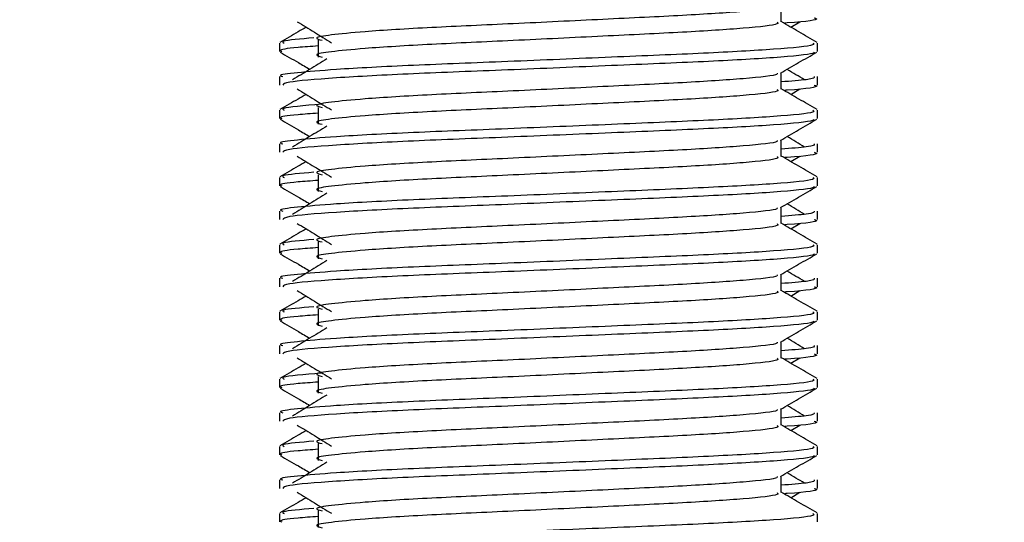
# Model space of a CAD drawing. Header units: millimetres. Extents: x 0 to 420, y 0 to 300.
# Tile 63 of 73: x 349.59 to 354.17, y 151.83 to 154.18. Entities that reach past the tile are written whole.
import ezdxf

# ---------------------------------------------------------------- set-up
doc = ezdxf.new("R2010")
doc.units = ezdxf.units.MM
doc.layers.add('QUOTE', color=174, linetype='Continuous')
doc.styles.add('SLDTEXTSTYLE3', font='TXT', dxfattribs={"width": 0.75})
doc.dimstyles.new('SLDDIMSTYLE0', dxfattribs={"dimtxt": 3, "dimasz": 3, "dimexe": 0, "dimexo": 0.0625, "dimgap": 0.75, "dimtad": 1, "dimlfac": 6.385029, "dimrnd": 1e-09, "dimzin": 12, "dimdsep": 46, "dimtxsty": 'SLDTEXTSTYLE3', "dimsah": 1, "dimcen": 0.09, "dimadec": 0, "dimazin": 3, "dimtfac": 1, "dimtdec": 3, "dimtofl": 0, "dimtmove": 0, "dimatfit": 3, "dimfxl": 0, "dimfrac": 2, "dimtolj": 1, "dimtzin": 12, "dimarcsym": 0})

# ---------------------------------------------------------------- blocks, each defined once
blk = doc.blocks.new('_D_2')
at = {"layer": 'QUOTE'}
for p, q in [((345.4357, 283.2566), (382.3363, 283.2566)), ((380.3363, 140.8766), (380.3363, 283.2566)), ((363.3779, 140.8766), (382.3363, 140.8766))]:
    blk.add_line(p, q, dxfattribs=at)
for points in [[(380.3363, 283.2566), (379.8363, 280.2566), (380.8363, 280.2566)], [(380.3363, 140.8766), (380.8363, 143.8766), (379.8363, 143.8766)]]:
    blk.add_solid(points, dxfattribs=at)
at = {"layer": 'QUOTE', "insert": (376.4691, 207.0791), "char_height": 3, "attachment_point": 1, "rotation": 90, "style": 'SLDTEXTSTYLE3'}
blk.add_mtext('909,1', dxfattribs=at)

msp = doc.modelspace()

# ---------------------------------------------------------------- linework, layer by layer
at = {"color": 7, "linetype": 'Continuous', "lineweight": 25}
for p, q in [((353.133, 154.1655), (353.133, 154.2419)), ((353.1782, 154.141), (353.2201, 154.1667)), ((350.7967, 154.0673), (350.7967, 154.0282)), ((350.977, 154.0802), (350.977, 154.0019)), ((353.3025, 154.0282), (353.3025, 154.0673)), ((353.133, 153.8523), (353.133, 153.9286)), ((350.7967, 153.9107), (350.7967, 153.8716)), ((353.3025, 153.8716), (353.3025, 153.9107)), ((353.1782, 153.8277), (353.2201, 153.8534)), ((350.7967, 153.754), (350.7967, 153.715)), ((350.977, 153.767), (350.977, 153.6887)), ((353.3025, 153.715), (353.3025, 153.754)), ((353.133, 153.539), (353.133, 153.6154)), ((350.7967, 153.5975), (350.7967, 153.5584)), ((353.3025, 153.5584), (353.3025, 153.5975)), ((353.1782, 153.5145), (353.2201, 153.5402)), ((350.7967, 153.4408), (350.7967, 153.4017)), ((350.977, 153.4538), (350.977, 153.3754)), ((353.3025, 153.4017), (353.3025, 153.4408)), ((350.7967, 153.2842), (350.7967, 153.2452)), ((353.133, 153.2258), (353.133, 153.3022)), ((353.3025, 153.2452), (353.3025, 153.2842)), ((353.1782, 153.2013), (353.2201, 153.227)), ((350.7967, 153.1276), (350.7967, 153.0885)), ((350.977, 153.1405), (350.977, 153.0622)), ((353.3025, 153.0885), (353.3025, 153.1276)), ((350.7967, 152.971), (350.7967, 152.932)), ((353.133, 152.9126), (353.133, 152.9889)), ((353.3025, 152.932), (353.3025, 152.971)), ((353.1782, 152.888), (353.2201, 152.9137)), ((350.977, 152.8273), (350.977, 152.749)), ((350.7967, 152.8143), (350.7967, 152.7753)), ((353.3025, 152.7753), (353.3025, 152.8143)), ((350.7967, 152.6578), (350.7967, 152.6187)), ((353.133, 152.5993), (353.133, 152.6757)), ((353.3025, 152.6187), (353.3025, 152.6578)), ((353.1782, 152.5748), (353.2201, 152.6005)), ((350.977, 152.5141), (350.977, 152.4357)), ((350.7967, 152.5011), (350.7967, 152.462)), ((353.3025, 152.462), (353.3025, 152.5011)), ((350.7967, 152.3445), (350.7967, 152.3055)), ((353.133, 152.2861), (353.133, 152.3625)), ((353.3025, 152.3055), (353.3025, 152.3445)), ((353.1782, 152.2616), (353.2201, 152.2873)), ((350.7967, 152.1879), (350.7967, 152.1488)), ((350.977, 152.2008), (350.977, 152.1225)), ((353.3025, 152.1488), (353.3025, 152.1879)), ((353.133, 151.9729), (353.133, 152.0492)), ((350.7967, 152.0313), (350.7967, 151.9923)), ((353.3025, 151.9923), (353.3025, 152.0313)), ((353.1782, 151.9484), (353.2201, 151.974)), ((350.7967, 151.8746), (350.7967, 151.8356)), ((350.977, 151.8876), (350.977, 151.8093)), ((353.3025, 151.8356), (353.3025, 151.8746))]:
    msp.add_line(p, q, dxfattribs=at)
for points, knots in [([(353.1138, 154.2397), (353.1151, 154.2379), (353.1208, 154.23), (352.9733, 154.2139), (352.6901, 154.1957), (352.305, 154.1774), (351.8869, 154.1568), (351.4909, 154.1394), (351.1983, 154.1216), (351.0297, 154.1046), (350.9509, 154.0921), (350.9816, 154.0837), (350.9953, 154.0799)], [0, 0, 0, 0, 0.035107, 0.156135, 0.273953, 0.391653, 0.512699, 0.629093, 0.748412, 0.840135, 0.92875, 1, 1, 1, 1]), ([(350.8791, 154.1667), (350.9058, 154.1503), (350.9592, 154.1176), (351.0125, 154.0849), (351.0391, 154.0686)], [0, 0, 0, 0, 0.500011, 1, 1, 1, 1]), ([(353.1142, 154.1653), (353.1177, 154.1622), (353.128, 154.1531), (352.9755, 154.1356), (352.6895, 154.1174), (352.3052, 154.0991), (351.8869, 154.0784), (351.4909, 154.0611), (351.1983, 154.0433), (351.0297, 154.0263), (350.9509, 154.0138), (350.9816, 154.0054), (350.9953, 154.0016)], [0, 0, 0, 0, 0.059132, 0.1771634, 0.2920638, 0.4068492, 0.5248979, 0.6384095, 0.7547738, 0.8442256, 0.9306466, 1, 1, 1, 1]), ([(353.3002, 154.0704), (353.2718, 154.0868), (353.2161, 154.119), (353.1604, 154.1513), (353.133, 154.1671)], [0, 0, 0, 0, 0.508368, 1, 1, 1, 1]), ([(353.2863, 154.1849), (353.2908, 154.1834), (353.3141, 154.1759), (353.2576, 154.1669), (353.1536, 154.1602), (353.15, 154.1599)], [0, 0, 0, 0, 0.190296, 0.972093, 1, 1, 1, 1]), ([(350.921, 154.141), (350.9087, 154.1338), (350.868, 154.1103), (350.8274, 154.0868), (350.799, 154.0704)], [0, 0, 0, 0, 0.303338, 1, 1, 1, 1]), ([(353.2808, 154.0673), (353.2847, 154.0643), (353.2965, 154.0552), (353.1203, 154.0377), (352.7897, 154.0195), (352.3452, 154.0012), (351.8613, 153.9806), (351.4039, 153.9632), (351.0638, 153.9455), (350.8734, 153.9284), (350.7864, 153.9182), (350.8074, 153.9121), (350.8123, 153.9107)], [0, 0, 0, 0, 0.0610772, 0.1845123, 0.3046768, 0.4247211, 0.5481742, 0.6668878, 0.7885815, 0.8821287, 0.9725098, 1, 1, 1, 1]), ([(350.9566, 154.0914), (350.8952, 154.0862), (350.7978, 154.0778), (350.8128, 154.0701), (350.8183, 154.0673)], [0, 0, 0, 0, 0.6298517, 1, 1, 1, 1]), ([(350.7996, 154.0251), (350.828, 154.0087), (350.8742, 153.9819), (350.9204, 153.9552), (350.9382, 153.9448)], [0, 0, 0, 0, 0.61317, 1, 1, 1, 1]), ([(350.977, 154.0535), (350.9437, 154.0511), (350.8413, 154.0436), (350.7925, 154.0356), (350.8043, 154.0296), (350.8071, 154.0282)], [0, 0, 0, 0, 0.270543, 0.831179, 1, 1, 1, 1]), ([(353.2875, 154.0248), (353.2866, 154.0229), (353.2826, 154.0148), (353.1207, 153.9986), (352.7896, 153.9803), (352.3451, 153.9621), (351.8618, 153.9414), (351.4022, 153.9241), (351.0405, 153.9047), (350.8226, 153.8862), (350.8158, 153.8759), (350.8129, 153.8716)], [0, 0, 0, 0, 0.039912, 0.166158, 0.289058, 0.411836, 0.5381, 0.659517, 0.783982, 0.909693, 1, 1, 1, 1]), ([(353.1296, 153.9267), (353.1579, 153.9431), (353.2146, 153.9759), (353.2712, 154.0087), (353.2995, 154.0251)], [0, 0, 0, 0, 0.499936, 1, 1, 1, 1]), ([(351.0175, 153.9934), (350.9908, 153.977), (350.9374, 153.9443), (350.8841, 153.9116), (350.8575, 153.8953)], [0, 0, 0, 0, 0.49999, 1, 1, 1, 1]), ([(353.1138, 153.9264), (353.1151, 153.9247), (353.1208, 153.9168), (352.9733, 153.9007), (352.6901, 153.8824), (352.305, 153.8642), (351.8869, 153.8435), (351.4909, 153.8262), (351.1983, 153.8084), (351.0297, 153.7914), (350.9509, 153.7789), (350.9816, 153.7705), (350.9953, 153.7667)], [0, 0, 0, 0, 0.035107, 0.156135, 0.273953, 0.391653, 0.512699, 0.629093, 0.748412, 0.840135, 0.92875, 1, 1, 1, 1]), ([(353.2417, 153.8953), (353.2151, 153.9116), (353.1882, 153.9281), (353.1612, 153.9447), (353.1609, 153.9448)], [0, 0, 0, 0, 0.989832, 1, 1, 1, 1]), ([(353.2869, 153.9107), (353.2876, 153.906), (353.2888, 153.8981), (353.1782, 153.8895), (353.133, 153.886)], [0, 0, 0, 0, 0.590683, 1, 1, 1, 1]), ([(350.8791, 153.8534), (350.9058, 153.8371), (350.9592, 153.8044), (351.0125, 153.7717), (351.0391, 153.7553)], [0, 0, 0, 0, 0.500011, 1, 1, 1, 1]), ([(353.1142, 153.852), (353.1177, 153.849), (353.128, 153.8399), (352.9755, 153.8224), (352.6895, 153.8041), (352.3052, 153.7859), (351.8869, 153.7652), (351.4909, 153.7479), (351.1983, 153.7301), (351.0297, 153.7131), (350.9509, 153.7006), (350.9816, 153.6922), (350.9953, 153.6884)], [0, 0, 0, 0, 0.059132, 0.177163, 0.292064, 0.406849, 0.524898, 0.638409, 0.754774, 0.844226, 0.930647, 1, 1, 1, 1]), ([(353.3002, 153.7572), (353.2718, 153.7735), (353.2161, 153.8058), (353.1604, 153.838), (353.133, 153.8539)], [0, 0, 0, 0, 0.5083681, 1, 1, 1, 1]), ([(353.2863, 153.8716), (353.2908, 153.8702), (353.3141, 153.8627), (353.2576, 153.8536), (353.1536, 153.8469), (353.15, 153.8467)], [0, 0, 0, 0, 0.190296, 0.972093, 1, 1, 1, 1]), ([(350.921, 153.8277), (350.9087, 153.8206), (350.868, 153.7971), (350.8274, 153.7735), (350.799, 153.7572)], [0, 0, 0, 0, 0.303338, 1, 1, 1, 1]), ([(353.2808, 153.754), (353.2847, 153.751), (353.2965, 153.742), (353.1203, 153.7245), (352.7897, 153.7062), (352.3452, 153.688), (351.8613, 153.6673), (351.4039, 153.65), (351.0638, 153.6322), (350.8734, 153.6152), (350.7864, 153.605), (350.8074, 153.5989), (350.8123, 153.5975)], [0, 0, 0, 0, 0.061077, 0.184512, 0.304677, 0.424721, 0.548174, 0.666888, 0.788581, 0.882129, 0.97251, 1, 1, 1, 1]), ([(350.9905, 153.782), (350.9128, 153.7754), (350.7983, 153.7658), (350.8135, 153.7569), (350.8183, 153.754)], [0, 0, 0, 0, 0.678995, 1, 1, 1, 1]), ([(350.7996, 153.7118), (350.828, 153.6954), (350.8742, 153.6687), (350.9204, 153.6419), (350.9382, 153.6316)], [0, 0, 0, 0, 0.61317, 1, 1, 1, 1]), ([(350.977, 153.7403), (350.9437, 153.7378), (350.8413, 153.7304), (350.7925, 153.7224), (350.8043, 153.7164), (350.8071, 153.715)], [0, 0, 0, 0, 0.270543, 0.831179, 1, 1, 1, 1]), ([(353.2875, 153.7116), (353.2866, 153.7097), (353.2826, 153.7016), (353.1207, 153.6853), (352.7896, 153.6671), (352.3451, 153.6489), (351.8618, 153.6282), (351.4022, 153.6109), (351.0405, 153.5915), (350.8226, 153.573), (350.8158, 153.5627), (350.8129, 153.5584)], [0, 0, 0, 0, 0.039912, 0.166158, 0.289058, 0.411836, 0.5381, 0.659517, 0.783982, 0.909693, 1, 1, 1, 1]), ([(353.1296, 153.6134), (353.1579, 153.6298), (353.2146, 153.6626), (353.2712, 153.6954), (353.2995, 153.7118)], [0, 0, 0, 0, 0.499936, 1, 1, 1, 1]), ([(351.0175, 153.6801), (350.9908, 153.6638), (350.9374, 153.6311), (350.8841, 153.5984), (350.8575, 153.582)], [0, 0, 0, 0, 0.49999, 1, 1, 1, 1]), ([(353.1138, 153.6132), (353.1151, 153.6114), (353.1208, 153.6036), (352.9733, 153.5874), (352.6901, 153.5692), (352.305, 153.551), (351.8869, 153.5303), (351.4909, 153.513), (351.1983, 153.4952), (351.0297, 153.4782), (350.9509, 153.4657), (350.9816, 153.4572), (350.9953, 153.4535)], [0, 0, 0, 0, 0.035107, 0.156135, 0.273953, 0.391653, 0.512699, 0.629093, 0.748412, 0.840135, 0.92875, 1, 1, 1, 1]), ([(353.2417, 153.582), (353.2151, 153.5984), (353.1882, 153.6149), (353.1612, 153.6314), (353.1609, 153.6316)], [0, 0, 0, 0, 0.989832, 1, 1, 1, 1]), ([(353.2869, 153.5975), (353.2876, 153.5928), (353.2888, 153.5849), (353.1782, 153.5763), (353.133, 153.5727)], [0, 0, 0, 0, 0.590683, 1, 1, 1, 1]), ([(350.921, 153.5145), (350.9087, 153.5074), (350.868, 153.4838), (350.8274, 153.4603), (350.799, 153.4439)], [0, 0, 0, 0, 0.303338, 1, 1, 1, 1]), ([(350.8791, 153.5402), (350.9058, 153.5238), (350.9592, 153.4911), (351.0125, 153.4584), (351.0391, 153.4421)], [0, 0, 0, 0, 0.500011, 1, 1, 1, 1]), ([(353.1142, 153.5388), (353.1177, 153.5358), (353.128, 153.5267), (352.9755, 153.5092), (352.6895, 153.4909), (352.3052, 153.4727), (351.8869, 153.452), (351.4909, 153.4347), (351.1983, 153.4169), (351.0297, 153.3999), (350.9509, 153.3874), (350.9816, 153.3789), (350.9953, 153.3752)], [0, 0, 0, 0, 0.059132, 0.177163, 0.292064, 0.406849, 0.524898, 0.638409, 0.754774, 0.844226, 0.930647, 1, 1, 1, 1]), ([(353.3002, 153.4439), (353.2718, 153.4603), (353.2161, 153.4926), (353.1604, 153.5248), (353.133, 153.5407)], [0, 0, 0, 0, 0.508368, 1, 1, 1, 1]), ([(353.2863, 153.5584), (353.2908, 153.557), (353.3141, 153.5495), (353.2576, 153.5404), (353.1536, 153.5337), (353.15, 153.5335)], [0, 0, 0, 0, 0.190296, 0.972093, 1, 1, 1, 1]), ([(353.2808, 153.4408), (353.2847, 153.4378), (353.2965, 153.4287), (353.1203, 153.4113), (352.7897, 153.393), (352.3452, 153.3748), (351.8613, 153.3541), (351.4039, 153.3368), (351.0638, 153.319), (350.8734, 153.302), (350.7864, 153.2917), (350.8074, 153.2856), (350.8123, 153.2842)], [0, 0, 0, 0, 0.061077, 0.184512, 0.304677, 0.424721, 0.548174, 0.666888, 0.788581, 0.882129, 0.97251, 1, 1, 1, 1]), ([(350.977, 153.4271), (350.9437, 153.4246), (350.8413, 153.4171), (350.7925, 153.4092), (350.8043, 153.4031), (350.8071, 153.4017)], [0, 0, 0, 0, 0.270543, 0.831179, 1, 1, 1, 1]), ([(350.9566, 153.465), (350.8952, 153.4597), (350.7978, 153.4514), (350.8128, 153.4437), (350.8183, 153.4408)], [0, 0, 0, 0, 0.6298517, 1, 1, 1, 1]), ([(350.7996, 153.3986), (350.828, 153.3822), (350.8742, 153.3555), (350.9204, 153.3287), (350.9382, 153.3184)], [0, 0, 0, 0, 0.61317, 1, 1, 1, 1]), ([(353.2875, 153.3984), (353.2866, 153.3964), (353.2826, 153.3883), (353.1207, 153.3721), (352.7896, 153.3538), (352.3451, 153.3356), (351.8618, 153.3149), (351.4022, 153.2976), (351.0405, 153.2782), (350.8226, 153.2598), (350.8158, 153.2495), (350.8129, 153.2452)], [0, 0, 0, 0, 0.039912, 0.166158, 0.289058, 0.411836, 0.5381, 0.659517, 0.783982, 0.909693, 1, 1, 1, 1]), ([(353.1296, 153.3002), (353.1579, 153.3166), (353.2146, 153.3494), (353.2712, 153.3822), (353.2995, 153.3986)], [0, 0, 0, 0, 0.499936, 1, 1, 1, 1]), ([(351.0175, 153.3669), (350.9908, 153.3506), (350.9374, 153.3179), (350.8841, 153.2852), (350.8575, 153.2688)], [0, 0, 0, 0, 0.49999, 1, 1, 1, 1]), ([(353.1138, 153.3), (353.1151, 153.2982), (353.1208, 153.2903), (352.9733, 153.2742), (352.6901, 153.256), (352.305, 153.2377), (351.8869, 153.2171), (351.4909, 153.1997), (351.1983, 153.1819), (351.0297, 153.1649), (350.9509, 153.1524), (350.9816, 153.144), (350.9953, 153.1402)], [0, 0, 0, 0, 0.035107, 0.156135, 0.273953, 0.391653, 0.512699, 0.629093, 0.748412, 0.840135, 0.92875, 1, 1, 1, 1]), ([(353.2869, 153.2842), (353.2876, 153.2796), (353.2888, 153.2716), (353.1782, 153.263), (353.133, 153.2595)], [0, 0, 0, 0, 0.590683, 1, 1, 1, 1]), ([(353.2417, 153.2688), (353.2151, 153.2852), (353.1882, 153.3017), (353.1612, 153.3182), (353.1609, 153.3184)], [0, 0, 0, 0, 0.989832, 1, 1, 1, 1]), ([(353.2863, 153.2452), (353.2908, 153.2437), (353.3141, 153.2362), (353.2576, 153.2272), (353.1536, 153.2205), (353.15, 153.2202)], [0, 0, 0, 0, 0.190296, 0.972093, 1, 1, 1, 1]), ([(350.921, 153.2013), (350.9087, 153.1941), (350.868, 153.1706), (350.8274, 153.1471), (350.799, 153.1307)], [0, 0, 0, 0, 0.303338, 1, 1, 1, 1]), ([(350.8791, 153.227), (350.9058, 153.2106), (350.9592, 153.1779), (351.0125, 153.1452), (351.0391, 153.1289)], [0, 0, 0, 0, 0.500011, 1, 1, 1, 1]), ([(353.1142, 153.2256), (353.1177, 153.2225), (353.128, 153.2134), (352.9755, 153.1959), (352.6895, 153.1777), (352.3052, 153.1594), (351.8869, 153.1387), (351.4909, 153.1214), (351.1983, 153.1036), (351.0297, 153.0866), (350.9509, 153.0741), (350.9816, 153.0657), (350.9953, 153.0619)], [0, 0, 0, 0, 0.059132, 0.177163, 0.292064, 0.406849, 0.524898, 0.638409, 0.754774, 0.844226, 0.930647, 1, 1, 1, 1]), ([(353.3002, 153.1307), (353.2718, 153.1471), (353.2161, 153.1793), (353.1604, 153.2116), (353.133, 153.2274)], [0, 0, 0, 0, 0.508368, 1, 1, 1, 1]), ([(350.9566, 153.1517), (350.8952, 153.1465), (350.7978, 153.1381), (350.8128, 153.1304), (350.8183, 153.1276)], [0, 0, 0, 0, 0.6298517, 1, 1, 1, 1]), ([(353.2808, 153.1276), (353.2847, 153.1246), (353.2965, 153.1155), (353.1203, 153.098), (352.7897, 153.0798), (352.3452, 153.0615), (351.8613, 153.0409), (351.4039, 153.0235), (351.0638, 153.0058), (350.8734, 152.9887), (350.7864, 152.9785), (350.8074, 152.9724), (350.8123, 152.971)], [0, 0, 0, 0, 0.061077, 0.184512, 0.304677, 0.424721, 0.548174, 0.666888, 0.788581, 0.882129, 0.97251, 1, 1, 1, 1]), ([(350.977, 153.1138), (350.9437, 153.1114), (350.8413, 153.1039), (350.7925, 153.0959), (350.8043, 153.0899), (350.8071, 153.0885)], [0, 0, 0, 0, 0.270543, 0.831179, 1, 1, 1, 1]), ([(350.7996, 153.0854), (350.828, 153.069), (350.8742, 153.0422), (350.9204, 153.0155), (350.9382, 153.0051)], [0, 0, 0, 0, 0.61317, 1, 1, 1, 1]), ([(353.2875, 153.0851), (353.2866, 153.0832), (353.2826, 153.0751), (353.1207, 153.0589), (352.7896, 153.0406), (352.3451, 153.0224), (351.8618, 153.0017), (351.4022, 152.9844), (351.0405, 152.965), (350.8226, 152.9465), (350.8158, 152.9362), (350.8129, 152.932)], [0, 0, 0, 0, 0.039912, 0.166158, 0.289058, 0.411836, 0.5381, 0.659517, 0.783982, 0.909693, 1, 1, 1, 1]), ([(353.1296, 152.987), (353.1579, 153.0034), (353.2146, 153.0362), (353.2712, 153.069), (353.2995, 153.0854)], [0, 0, 0, 0, 0.4999356, 1, 1, 1, 1]), ([(351.0175, 153.0537), (350.9908, 153.0373), (350.9374, 153.0046), (350.8841, 152.9719), (350.8575, 152.9556)], [0, 0, 0, 0, 0.49999, 1, 1, 1, 1]), ([(353.1138, 152.9867), (353.1151, 152.985), (353.1208, 152.9771), (352.9733, 152.961), (352.6901, 152.9427), (352.305, 152.9245), (351.8869, 152.9038), (351.4909, 152.8865), (351.1983, 152.8687), (351.0297, 152.8517), (350.9509, 152.8392), (350.9816, 152.8308), (350.9953, 152.827)], [0, 0, 0, 0, 0.035107, 0.156135, 0.273953, 0.391653, 0.512699, 0.629093, 0.748412, 0.840135, 0.92875, 1, 1, 1, 1]), ([(353.2869, 152.971), (353.2876, 152.9663), (353.2888, 152.9584), (353.1782, 152.9498), (353.133, 152.9463)], [0, 0, 0, 0, 0.590683, 1, 1, 1, 1]), ([(353.2417, 152.9556), (353.2151, 152.9719), (353.1882, 152.9884), (353.1612, 153.005), (353.1609, 153.0051)], [0, 0, 0, 0, 0.989832, 1, 1, 1, 1]), ([(353.2863, 152.932), (353.2908, 152.9305), (353.3141, 152.923), (353.2576, 152.9139), (353.1536, 152.9072), (353.15, 152.907)], [0, 0, 0, 0, 0.190296, 0.972093, 1, 1, 1, 1]), ([(350.921, 152.888), (350.9087, 152.8809), (350.868, 152.8574), (350.8274, 152.8338), (350.799, 152.8175)], [0, 0, 0, 0, 0.303338, 1, 1, 1, 1]), ([(350.8791, 152.9137), (350.9058, 152.8974), (350.9592, 152.8647), (351.0125, 152.832), (351.0391, 152.8156)], [0, 0, 0, 0, 0.500011, 1, 1, 1, 1]), ([(353.1142, 152.9123), (353.1177, 152.9093), (353.128, 152.9002), (352.9755, 152.8827), (352.6895, 152.8644), (352.3052, 152.8462), (351.8869, 152.8255), (351.4909, 152.8082), (351.1983, 152.7904), (351.0297, 152.7734), (350.9509, 152.7609), (350.9816, 152.7525), (350.9953, 152.7487)], [0, 0, 0, 0, 0.059132, 0.177163, 0.292064, 0.406849, 0.524898, 0.638409, 0.754774, 0.844226, 0.930647, 1, 1, 1, 1]), ([(353.3002, 152.8175), (353.2718, 152.8338), (353.2161, 152.8661), (353.1604, 152.8983), (353.133, 152.9142)], [0, 0, 0, 0, 0.508368, 1, 1, 1, 1]), ([(350.9566, 152.8385), (350.8952, 152.8332), (350.7978, 152.8249), (350.8128, 152.8172), (350.8183, 152.8143)], [0, 0, 0, 0, 0.629852, 1, 1, 1, 1]), ([(353.2808, 152.8143), (353.2847, 152.8113), (353.2965, 152.8023), (353.1203, 152.7848), (352.7897, 152.7665), (352.3452, 152.7483), (351.8613, 152.7276), (351.4039, 152.7103), (351.0638, 152.6925), (350.8734, 152.6755), (350.7864, 152.6653), (350.8074, 152.6592), (350.8123, 152.6578)], [0, 0, 0, 0, 0.061077, 0.184512, 0.304677, 0.424721, 0.548174, 0.666888, 0.788581, 0.882129, 0.97251, 1, 1, 1, 1]), ([(350.977, 152.8006), (350.9437, 152.7982), (350.8413, 152.7907), (350.7925, 152.7827), (350.8043, 152.7767), (350.8071, 152.7753)], [0, 0, 0, 0, 0.270543, 0.831179, 1, 1, 1, 1]), ([(350.7996, 152.7721), (350.828, 152.7557), (350.8742, 152.729), (350.9204, 152.7022), (350.9382, 152.6919)], [0, 0, 0, 0, 0.61317, 1, 1, 1, 1]), ([(353.2875, 152.7719), (353.2866, 152.77), (353.2826, 152.7619), (353.1207, 152.7456), (352.7896, 152.7274), (352.3451, 152.7092), (351.8618, 152.6885), (351.4022, 152.6712), (351.0405, 152.6518), (350.8226, 152.6333), (350.8158, 152.623), (350.8129, 152.6187)], [0, 0, 0, 0, 0.039912, 0.166158, 0.289058, 0.411836, 0.5381, 0.659517, 0.783982, 0.909693, 1, 1, 1, 1]), ([(351.0175, 152.7404), (350.9908, 152.7241), (350.9374, 152.6914), (350.8841, 152.6587), (350.8575, 152.6423)], [0, 0, 0, 0, 0.49999, 1, 1, 1, 1]), ([(353.1296, 152.6737), (353.1579, 152.6901), (353.2146, 152.7229), (353.2712, 152.7557), (353.2995, 152.7721)], [0, 0, 0, 0, 0.499936, 1, 1, 1, 1]), ([(353.2417, 152.6423), (353.2151, 152.6587), (353.1882, 152.6752), (353.1612, 152.6917), (353.1609, 152.6919)], [0, 0, 0, 0, 0.989832, 1, 1, 1, 1]), ([(353.1138, 152.6735), (353.1151, 152.6717), (353.1208, 152.6639), (352.9733, 152.6477), (352.6901, 152.6295), (352.305, 152.6113), (351.8869, 152.5906), (351.4909, 152.5733), (351.1983, 152.5555), (351.0297, 152.5385), (350.9509, 152.526), (350.9816, 152.5175), (350.9953, 152.5138)], [0, 0, 0, 0, 0.035107, 0.156135, 0.273953, 0.391653, 0.512699, 0.629093, 0.748412, 0.840135, 0.92875, 1, 1, 1, 1]), ([(353.2869, 152.6578), (353.2876, 152.6531), (353.2888, 152.6452), (353.1782, 152.6366), (353.133, 152.633)], [0, 0, 0, 0, 0.590683, 1, 1, 1, 1]), ([(350.8791, 152.6005), (350.9058, 152.5841), (350.9592, 152.5514), (351.0125, 152.5187), (351.0391, 152.5024)], [0, 0, 0, 0, 0.500011, 1, 1, 1, 1]), ([(353.1142, 152.5991), (353.1177, 152.5961), (353.128, 152.587), (352.9755, 152.5695), (352.6895, 152.5512), (352.3052, 152.533), (351.8869, 152.5123), (351.4909, 152.495), (351.1983, 152.4772), (351.0297, 152.4602), (350.9509, 152.4477), (350.9816, 152.4392), (350.9953, 152.4355)], [0, 0, 0, 0, 0.059132, 0.177163, 0.292064, 0.406849, 0.524898, 0.638409, 0.754774, 0.844226, 0.930647, 1, 1, 1, 1]), ([(353.3002, 152.5042), (353.2718, 152.5206), (353.2161, 152.5529), (353.1604, 152.5851), (353.133, 152.601)], [0, 0, 0, 0, 0.508368, 1, 1, 1, 1]), ([(353.2863, 152.6187), (353.2908, 152.6173), (353.3141, 152.6098), (353.2576, 152.6007), (353.1536, 152.594), (353.15, 152.5938)], [0, 0, 0, 0, 0.190296, 0.972093, 1, 1, 1, 1]), ([(350.921, 152.5748), (350.9087, 152.5677), (350.868, 152.5441), (350.8274, 152.5206), (350.799, 152.5042)], [0, 0, 0, 0, 0.3033381, 1, 1, 1, 1]), ([(350.9905, 152.529), (350.9128, 152.5225), (350.7983, 152.5129), (350.8135, 152.504), (350.8183, 152.5011)], [0, 0, 0, 0, 0.678995, 1, 1, 1, 1]), ([(353.2808, 152.5011), (353.2847, 152.4981), (353.2965, 152.489), (353.1203, 152.4716), (352.7897, 152.4533), (352.3452, 152.4351), (351.8613, 152.4144), (351.4039, 152.3971), (351.0638, 152.3793), (350.8734, 152.3623), (350.7864, 152.352), (350.8074, 152.3459), (350.8123, 152.3445)], [0, 0, 0, 0, 0.061077, 0.184512, 0.304677, 0.424721, 0.548174, 0.666888, 0.788581, 0.882129, 0.97251, 1, 1, 1, 1]), ([(350.7996, 152.4589), (350.828, 152.4425), (350.8742, 152.4158), (350.9204, 152.389), (350.9382, 152.3787)], [0, 0, 0, 0, 0.61317, 1, 1, 1, 1]), ([(350.977, 152.4874), (350.9437, 152.4849), (350.8413, 152.4774), (350.7925, 152.4695), (350.8043, 152.4634), (350.8071, 152.462)], [0, 0, 0, 0, 0.270543, 0.831179, 1, 1, 1, 1]), ([(353.2875, 152.4587), (353.2866, 152.4567), (353.2826, 152.4486), (353.1207, 152.4324), (352.7896, 152.4142), (352.3451, 152.3959), (351.8618, 152.3752), (351.4022, 152.3579), (351.0405, 152.3385), (350.8226, 152.3201), (350.8158, 152.3098), (350.8129, 152.3055)], [0, 0, 0, 0, 0.039912, 0.166158, 0.289058, 0.411836, 0.5381, 0.659517, 0.783982, 0.909693, 1, 1, 1, 1]), ([(353.1296, 152.3605), (353.1579, 152.3769), (353.2146, 152.4097), (353.2712, 152.4425), (353.2995, 152.4589)], [0, 0, 0, 0, 0.499936, 1, 1, 1, 1]), ([(351.0175, 152.4272), (350.9908, 152.4109), (350.9374, 152.3782), (350.8841, 152.3455), (350.8575, 152.3291)], [0, 0, 0, 0, 0.49999, 1, 1, 1, 1]), ([(353.2417, 152.3291), (353.2151, 152.3455), (353.1882, 152.362), (353.1612, 152.3785), (353.1609, 152.3787)], [0, 0, 0, 0, 0.989832, 1, 1, 1, 1]), ([(353.1138, 152.3603), (353.1151, 152.3585), (353.1208, 152.3506), (352.9733, 152.3345), (352.6901, 152.3163), (352.305, 152.298), (351.8869, 152.2774), (351.4909, 152.26), (351.1983, 152.2423), (351.0297, 152.2253), (350.9509, 152.2127), (350.9816, 152.2043), (350.9953, 152.2005)], [0, 0, 0, 0, 0.035107, 0.156135, 0.273953, 0.391653, 0.512699, 0.629093, 0.748412, 0.840135, 0.92875, 1, 1, 1, 1]), ([(353.2869, 152.3445), (353.2876, 152.3399), (353.2888, 152.3319), (353.1782, 152.3233), (353.133, 152.3198)], [0, 0, 0, 0, 0.590683, 1, 1, 1, 1]), ([(350.8791, 152.2873), (350.9058, 152.2709), (350.9592, 152.2382), (351.0125, 152.2055), (351.0391, 152.1892)], [0, 0, 0, 0, 0.500011, 1, 1, 1, 1]), ([(353.1142, 152.2859), (353.1177, 152.2828), (353.128, 152.2737), (352.9755, 152.2562), (352.6895, 152.238), (352.3052, 152.2197), (351.8869, 152.1991), (351.4909, 152.1817), (351.1983, 152.1639), (351.0297, 152.1469), (350.9509, 152.1344), (350.9816, 152.126), (350.9953, 152.1222)], [0, 0, 0, 0, 0.059132, 0.1771634, 0.2920638, 0.4068492, 0.5248979, 0.6384095, 0.7547738, 0.8442256, 0.9306466, 1, 1, 1, 1]), ([(353.3002, 152.191), (353.2718, 152.2074), (353.2161, 152.2396), (353.1604, 152.2719), (353.133, 152.2877)], [0, 0, 0, 0, 0.508368, 1, 1, 1, 1]), ([(353.2863, 152.3055), (353.2908, 152.304), (353.3141, 152.2965), (353.2576, 152.2875), (353.1536, 152.2808), (353.15, 152.2805)], [0, 0, 0, 0, 0.190296, 0.972093, 1, 1, 1, 1]), ([(350.921, 152.2616), (350.9087, 152.2544), (350.868, 152.2309), (350.8274, 152.2074), (350.799, 152.191)], [0, 0, 0, 0, 0.303338, 1, 1, 1, 1]), ([(353.2808, 152.1879), (353.2847, 152.1849), (353.2965, 152.1758), (353.1203, 152.1583), (352.7897, 152.1401), (352.3452, 152.1218), (351.8613, 152.1012), (351.4039, 152.0838), (351.0638, 152.0661), (350.8734, 152.049), (350.7864, 152.0388), (350.8074, 152.0327), (350.8123, 152.0313)], [0, 0, 0, 0, 0.061077, 0.184512, 0.304677, 0.424721, 0.548174, 0.666888, 0.788581, 0.882129, 0.97251, 1, 1, 1, 1]), ([(350.9566, 152.212), (350.8952, 152.2068), (350.7978, 152.1984), (350.8128, 152.1907), (350.8183, 152.1879)], [0, 0, 0, 0, 0.6298517, 1, 1, 1, 1]), ([(350.7996, 152.1457), (350.828, 152.1293), (350.8742, 152.1025), (350.9204, 152.0758), (350.9382, 152.0654)], [0, 0, 0, 0, 0.61317, 1, 1, 1, 1]), ([(350.977, 152.1741), (350.9437, 152.1717), (350.8413, 152.1642), (350.7925, 152.1563), (350.8043, 152.1502), (350.8071, 152.1488)], [0, 0, 0, 0, 0.270543, 0.831179, 1, 1, 1, 1]), ([(353.2875, 152.1454), (353.2866, 152.1435), (353.2826, 152.1354), (353.1207, 152.1192), (352.7896, 152.1009), (352.3451, 152.0827), (351.8618, 152.062), (351.4022, 152.0447), (351.0405, 152.0253), (350.8226, 152.0068), (350.8158, 151.9965), (350.8129, 151.9923)], [0, 0, 0, 0, 0.0399117, 0.1661575, 0.2890582, 0.4118359, 0.5381002, 0.6595169, 0.7839817, 0.9096926, 1, 1, 1, 1]), ([(353.1296, 152.0473), (353.1579, 152.0637), (353.2146, 152.0965), (353.2712, 152.1293), (353.2995, 152.1457)], [0, 0, 0, 0, 0.4999356, 1, 1, 1, 1]), ([(351.0175, 152.114), (350.9908, 152.0976), (350.9374, 152.0649), (350.8841, 152.0322), (350.8575, 152.0159)], [0, 0, 0, 0, 0.49999, 1, 1, 1, 1]), ([(353.1138, 152.047), (353.1151, 152.0453), (353.1208, 152.0374), (352.9733, 152.0213), (352.6901, 152.003), (352.305, 151.9848), (351.8869, 151.9641), (351.4909, 151.9468), (351.1983, 151.929), (351.0297, 151.912), (350.9509, 151.8995), (350.9816, 151.8911), (350.9953, 151.8873)], [0, 0, 0, 0, 0.035107, 0.156135, 0.273953, 0.391653, 0.512699, 0.629093, 0.748412, 0.840135, 0.92875, 1, 1, 1, 1]), ([(353.2417, 152.0159), (353.2151, 152.0322), (353.1882, 152.0487), (353.1612, 152.0653), (353.1609, 152.0654)], [0, 0, 0, 0, 0.989832, 1, 1, 1, 1]), ([(353.2869, 152.0313), (353.2876, 152.0266), (353.2888, 152.0187), (353.1782, 152.0101), (353.133, 152.0066)], [0, 0, 0, 0, 0.590683, 1, 1, 1, 1]), ([(350.8791, 151.974), (350.9058, 151.9577), (350.9592, 151.925), (351.0125, 151.8923), (351.0391, 151.8759)], [0, 0, 0, 0, 0.500011, 1, 1, 1, 1]), ([(353.1142, 151.9726), (353.1177, 151.9696), (353.128, 151.9605), (352.9755, 151.943), (352.6895, 151.9247), (352.3052, 151.9065), (351.8869, 151.8858), (351.4909, 151.8685), (351.1983, 151.8507), (351.0297, 151.8337), (350.9509, 151.8212), (350.9816, 151.8128), (350.9953, 151.809)], [0, 0, 0, 0, 0.059132, 0.177163, 0.292064, 0.406849, 0.524898, 0.638409, 0.754774, 0.844226, 0.930647, 1, 1, 1, 1]), ([(353.3002, 151.8778), (353.2718, 151.8942), (353.2161, 151.9264), (353.1604, 151.9586), (353.133, 151.9745)], [0, 0, 0, 0, 0.508368, 1, 1, 1, 1]), ([(353.2863, 151.9923), (353.2908, 151.9908), (353.3141, 151.9833), (353.2576, 151.9743), (353.1536, 151.9675), (353.15, 151.9673)], [0, 0, 0, 0, 0.190296, 0.972093, 1, 1, 1, 1]), ([(350.921, 151.9484), (350.9087, 151.9412), (350.868, 151.9177), (350.8274, 151.8942), (350.799, 151.8778)], [0, 0, 0, 0, 0.303338, 1, 1, 1, 1]), ([(353.2808, 151.8746), (353.2847, 151.8716), (353.2965, 151.8626), (353.1203, 151.8451), (352.7897, 151.8268), (352.3452, 151.8086), (351.8613, 151.7879), (351.4039, 151.7706), (351.0638, 151.7528), (350.8734, 151.7358), (350.7864, 151.7256), (350.8074, 151.7195), (350.8123, 151.7181)], [0, 0, 0, 0, 0.061077, 0.184512, 0.304677, 0.424721, 0.548174, 0.666888, 0.788581, 0.882129, 0.97251, 1, 1, 1, 1]), ([(350.9566, 151.8988), (350.8952, 151.8935), (350.7978, 151.8852), (350.8128, 151.8775), (350.8183, 151.8746)], [0, 0, 0, 0, 0.6298517, 1, 1, 1, 1]), ([(350.977, 151.8609), (350.9437, 151.8585), (350.8413, 151.851), (350.7925, 151.843), (350.8043, 151.837), (350.8071, 151.8356)], [0, 0, 0, 0, 0.270543, 0.831179, 1, 1, 1, 1])]:
    msp.add_open_spline(points, degree=3, knots=knots, dxfattribs=at)

# ---------------------------------------------------------------- dimensions: what is measured, and where the dimension line sits
at = {"layer": 'QUOTE'}
dim = msp.add_linear_dim(base=(380.3363, 283.2566), p1=(361.3779, 140.8766), p2=(343.4357, 283.2566), angle=90, dimstyle='SLDDIMSTYLE0', dxfattribs=at)
dim.commit()
dim.dimension.update_dxf_attribs({"geometry": '_D_2', "text_midpoint": (380.3363, 212.0666), "dimtype": 160})

doc.saveas('drawing.dxf')
